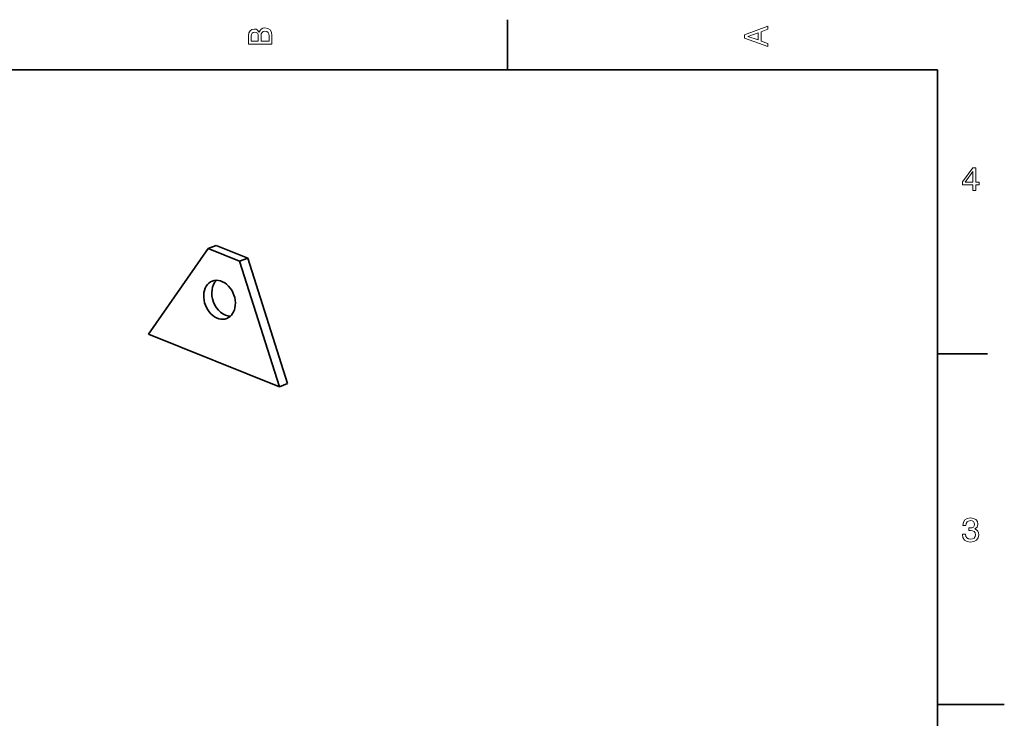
# Model space of a CAD drawing. Extents: x 0 to 297, y 0 to 210.
# Tile 8 of 8: x 150 to 297, y 103 to 208. Entities that reach past the tile are written whole.
import ezdxf

# ---------------------------------------------------------------- set-up
doc = ezdxf.new("R2010")
doc.units = 0

msp = doc.modelspace()

# ---------------------------------------------------------------- linework, layer by layer
at = {"color": 7, "lineweight": 35, "ltscale": 0.1875}
for p, q in [((222.699997, 200), (222.699997, 207.5)), ((287, 157.5), (294.5, 157.5))]:
    msp.add_line(p, q, dxfattribs=at)
at = {"color": 7, "lineweight": 35}
for p, q in [((287, 200), (10, 200)), ((287, 10), (287, 200)), ((168.968262, 160.422516), (188.555664, 152.569641))]:
    msp.add_line(p, q, dxfattribs=at)
at = {"color": 7, "lineweight": 35, "ltscale": 0.390397}
msp.add_line((177.884521, 173.242676), (168.968262, 160.422516), dxfattribs=at)
at = {"color": 7, "lineweight": 35, "ltscale": 0.03275}
for p, q in [((179.107178, 173.713013), (177.884521, 173.242676)), ((189.77832, 153.040009), (188.555664, 152.569641))]:
    msp.add_line(p, q, dxfattribs=at)
at = {"color": 7, "lineweight": 35, "ltscale": 0.126616}
msp.add_line((182.585449, 171.358002), (177.884521, 173.242676), dxfattribs=at)
at = {"color": 7, "lineweight": 35, "ltscale": 0.126619}
msp.add_line((183.808228, 171.828339), (179.107178, 173.713013), dxfattribs=at)
at = {"color": 7, "lineweight": 35, "ltscale": 0.032753}
msp.add_line((183.808228, 171.828339), (182.585449, 171.358002), dxfattribs=at)
at = {"color": 7, "lineweight": 35, "ltscale": 0.492853}
msp.add_line((188.555664, 152.569641), (182.585449, 171.358002), dxfattribs=at)
at = {"color": 7, "lineweight": 35, "ltscale": 0.492851}
msp.add_line((189.77832, 153.040009), (183.808228, 171.828339), dxfattribs=at)
at = {"color": 7, "lineweight": 35, "ltscale": 0.25}
msp.add_line((287, 105), (297, 105), dxfattribs=at)
at = {"color": 7, "lineweight": 13}
for points in [[(185.542007, 205.630417), (185.249496, 205.983429), (185.052811, 206.074219), (184.81073, 206.104477), (184.432495, 206.03891), (184.160156, 205.842224), (183.993729, 205.524506), (183.933212, 205.080704), (183.933212, 203.835022), (187.433212, 203.835022), (187.433212, 205.151306), (187.36261, 205.620331), (187.155838, 205.968307), (186.828018, 206.185165), (186.384216, 206.260818), (186.08667, 206.215424), (185.839554, 206.094391), (185.65799, 205.897705)], [(261.633209, 203.466858), (261.633209, 203.930847), (260.604401, 204.298996), (260.604401, 205.695969), (261.633209, 206.064133), (261.633209, 206.538193), (258.128174, 205.257217), (258.128174, 204.742798)], [(185.385666, 204.984879), (185.385666, 204.298996), (184.351807, 204.298996), (184.351807, 205.025223), (184.382065, 205.297562), (184.472839, 205.489197), (184.629181, 205.605194), (184.86116, 205.645538), (185.093155, 205.600143), (185.254532, 205.479111), (185.355408, 205.272339)], [(187.014618, 205.095825), (187.014618, 204.298996), (185.809296, 204.298996), (185.809296, 205.050446), (185.844589, 205.368164), (185.9505, 205.595108), (186.132065, 205.731277), (186.394302, 205.776657), (186.671692, 205.731277), (186.863327, 205.605194), (186.979324, 205.393372)], [(260.17572, 204.460388), (258.632477, 205), (260.17572, 205.539627)], [(292.277374, 181.916794), (292.731262, 181.916794), (292.731262, 182.784225), (293.23056, 182.784225), (293.23056, 183.187683), (292.731262, 183.187683), (292.731262, 185.341141), (292.272339, 185.341141), (290.739197, 183.228027), (290.739197, 182.784225), (292.277374, 182.784225)], [(291.162842, 183.187683), (292.277374, 184.756134), (292.277374, 183.187683)], [(290.729126, 130.51622), (290.729126, 130.480911), (290.809814, 129.996765), (291.046844, 129.633652), (291.420044, 129.401657), (291.914276, 129.315933), (292.438782, 129.401657), (292.832153, 129.623566), (293.08429, 129.976593), (293.175079, 130.430481), (293.134735, 130.728027), (293.023773, 130.970108), (292.842224, 131.156708), (292.600159, 131.292877), (292.927948, 131.565216), (293.043945, 131.998932), (292.968292, 132.392303), (292.751434, 132.68985), (292.398407, 132.87645), (291.914276, 132.942017), (291.460388, 132.861313), (291.112396, 132.63942), (290.885468, 132.286392), (290.809814, 131.817368), (290.809814, 131.782074), (291.258636, 131.782074), (291.299011, 132.104828), (291.430115, 132.336823), (291.641937, 132.478027), (291.939484, 132.528473), (292.201721, 132.488113), (292.393372, 132.382217), (292.509369, 132.210739), (292.554749, 131.97876), (292.509369, 131.731628), (292.388336, 131.565216), (292.176514, 131.46434), (291.889069, 131.434082), (291.692383, 131.439133), (291.692383, 131.04071), (291.939484, 131.050797), (292.257202, 131.005417), (292.494232, 130.884369), (292.635468, 130.687683), (292.685883, 130.430481), (292.630402, 130.13797), (292.484161, 129.921112), (292.252167, 129.784943), (291.944519, 129.739563), (291.626801, 129.789993), (291.394806, 129.941284), (291.248566, 130.183365), (291.193085, 130.51622)]]:
    msp.add_lwpolyline(points, close=True, dxfattribs=at)
at = {"color": 7, "lineweight": 35}
for centre, start_param, end_param in [((179.594238, 165.586823), 6.2831477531, 9.4247404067), ((180.817017, 166.05719), 0.293318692, 2.8482518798), ((179.594238, 165.586823), 4.136197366, 6.2831477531), ((179.594238, 165.586823), 3.1415550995, 4.136197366)]:
    msp.add_ellipse(centre, major_axis=(-1.077026, 2.799988), ratio=0.755605, start_param=start_param, end_param=end_param, dxfattribs=at)

doc.saveas('drawing.dxf')
